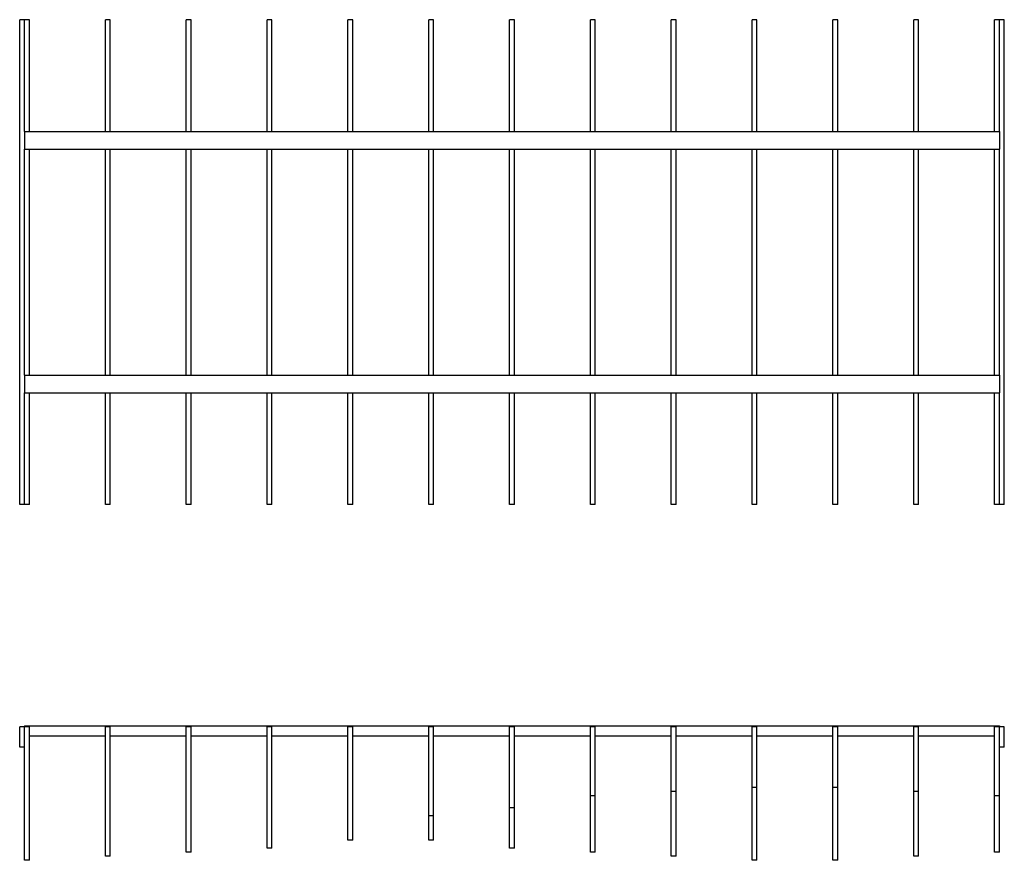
# Model space of a CAD drawing. Header units: centimetres. Extents: x 1837 to 3933, y 103 to 1041.
# Tile 1 of 34: x 1837 to 2081, y 103 to 311. Entities that reach past the tile are written whole.
import ezdxf

# ---------------------------------------------------------------- set-up
doc = ezdxf.new("R2010")
doc.units = ezdxf.units.CM
doc.layers.add('240x240$Visible$Curves$3D', color=7, linetype='Continuous', true_color=0x000000)
doc.layers.add('240x240$Visible$Curves$UNICANAL', color=252, linetype='Continuous', true_color=0x696969)

msp = doc.modelspace()

# ---------------------------------------------------------------- linework, layer by layer
at = {"layer": '240x240$Visible$Curves$3D'}
for points, degree in [([(1838.6, 311.02), (1838, 311.02), (1837.4, 311.02)], 2), ([(1837.4, 191.02), (1837.4, 251.02), (1837.4, 311.02)], 2), ([(1839.8, 311.02), (1839.2, 311.02), (1838.6, 311.02)], 2), ([(1838.6, 283.39), (1838.6, 297.21), (1838.6, 311.02)], 2), ([(1839.8, 283.39), (1839.8, 292.6), (1839.8, 301.81), (1839.8, 311.02)], 3), ([(1859.8, 311.02), (1859.2, 311.02), (1858.6, 311.02)], 2), ([(1858.6, 283.39), (1858.6, 292.6), (1858.6, 301.81), (1858.6, 311.02)], 3), ([(1859.8, 283.39), (1859.8, 292.6), (1859.8, 301.81), (1859.8, 311.02)], 3), ([(1879.8, 311.02), (1879.2, 311.02), (1878.6, 311.02)], 2), ([(1878.6, 283.39), (1878.6, 292.6), (1878.6, 301.81), (1878.6, 311.02)], 3), ([(1879.8, 283.39), (1879.8, 292.6), (1879.8, 301.81), (1879.8, 311.02)], 3), ([(1899.8, 311.02), (1899.2, 311.02), (1898.6, 311.02)], 2), ([(1898.6, 283.39), (1898.6, 292.6), (1898.6, 301.81), (1898.6, 311.02)], 3), ([(1899.8, 283.39), (1899.8, 292.6), (1899.8, 301.81), (1899.8, 311.02)], 3), ([(1919.8, 311.02), (1919.2, 311.02), (1918.6, 311.02)], 2), ([(1918.6, 283.39), (1918.6, 292.6), (1918.6, 301.81), (1918.6, 311.02)], 3), ([(1919.8, 283.39), (1919.8, 292.6), (1919.8, 301.81), (1919.8, 311.02)], 3), ([(1939.8, 311.02), (1939.2, 311.02), (1938.6, 311.02)], 2), ([(1938.6, 283.39), (1938.6, 292.6), (1938.6, 301.81), (1938.6, 311.02)], 3), ([(1939.8, 283.39), (1939.8, 292.6), (1939.8, 301.81), (1939.8, 311.02)], 3), ([(1959.8, 311.02), (1959.2, 311.02), (1958.6, 311.02)], 2), ([(1958.6, 283.39), (1958.6, 292.6), (1958.6, 301.81), (1958.6, 311.02)], 3), ([(1959.8, 283.39), (1959.8, 292.6), (1959.8, 301.81), (1959.8, 311.02)], 3), ([(1979.8, 311.02), (1979.2, 311.02), (1978.6, 311.02)], 2), ([(1978.6, 283.39), (1978.6, 292.6), (1978.6, 301.81), (1978.6, 311.02)], 3), ([(1979.8, 283.39), (1979.8, 292.6), (1979.8, 301.81), (1979.8, 311.02)], 3), ([(1999.8, 311.02), (1999.2, 311.02), (1998.6, 311.02)], 2), ([(1998.6, 283.39), (1998.6, 292.6), (1998.6, 301.81), (1998.6, 311.02)], 3), ([(1999.8, 283.39), (1999.8, 292.6), (1999.8, 301.81), (1999.8, 311.02)], 3), ([(2019.8, 311.02), (2019.2, 311.02), (2018.6, 311.02)], 2), ([(2018.6, 283.39), (2018.6, 292.6), (2018.6, 301.81), (2018.6, 311.02)], 3), ([(2019.8, 283.39), (2019.8, 292.6), (2019.8, 301.81), (2019.8, 311.02)], 3), ([(2039.8, 311.02), (2039.2, 311.02), (2038.6, 311.02)], 2), ([(2038.6, 283.39), (2038.6, 292.6), (2038.6, 301.81), (2038.6, 311.02)], 3), ([(2039.8, 283.39), (2039.8, 292.6), (2039.8, 301.81), (2039.8, 311.02)], 3), ([(2059.8, 311.02), (2059.2, 311.02), (2058.6, 311.02)], 2), ([(2058.6, 283.39), (2058.6, 292.6), (2058.6, 301.81), (2058.6, 311.02)], 3), ([(2059.8, 283.39), (2059.8, 292.6), (2059.8, 301.81), (2059.8, 311.02)], 3), ([(2079.8, 311.02), (2079.2, 311.02), (2078.6, 311.02)], 2), ([(2078.6, 283.39), (2078.6, 292.6), (2078.6, 301.81), (2078.6, 311.02)], 3), ([(2081, 311.02), (2080.4, 311.02), (2079.8, 311.02)], 2), ([(2079.8, 283.39), (2079.8, 297.21), (2079.8, 311.02)], 2), ([(2081, 191.02), (2081, 251.02), (2081, 311.02)], 2), ([(1838.6, 223.07), (1838.6, 241.7), (1838.6, 260.34), (1838.6, 278.98)], 3), ([(1839.8, 223.07), (1839.8, 241.7), (1839.8, 260.34), (1839.8, 278.98)], 3), ([(1858.6, 223.07), (1858.6, 241.7), (1858.6, 260.34), (1858.6, 278.98)], 3), ([(1859.8, 223.07), (1859.8, 241.7), (1859.8, 260.34), (1859.8, 278.98)], 3), ([(1878.6, 223.07), (1878.6, 241.7), (1878.6, 260.34), (1878.6, 278.98)], 3), ([(1879.8, 223.07), (1879.8, 241.7), (1879.8, 260.34), (1879.8, 278.98)], 3), ([(1898.6, 223.07), (1898.6, 241.7), (1898.6, 260.34), (1898.6, 278.98)], 3), ([(1899.8, 223.07), (1899.8, 241.7), (1899.8, 260.34), (1899.8, 278.98)], 3), ([(1918.6, 223.07), (1918.6, 241.7), (1918.6, 260.34), (1918.6, 278.98)], 3), ([(1919.8, 223.07), (1919.8, 241.7), (1919.8, 260.34), (1919.8, 278.98)], 3), ([(1938.6, 223.07), (1938.6, 241.7), (1938.6, 260.34), (1938.6, 278.98)], 3), ([(1939.8, 223.07), (1939.8, 241.7), (1939.8, 260.34), (1939.8, 278.98)], 3), ([(1958.6, 223.07), (1958.6, 241.7), (1958.6, 260.34), (1958.6, 278.98)], 3), ([(1959.8, 223.07), (1959.8, 241.7), (1959.8, 260.34), (1959.8, 278.98)], 3), ([(1978.6, 223.07), (1978.6, 241.7), (1978.6, 260.34), (1978.6, 278.98)], 3), ([(1979.8, 223.07), (1979.8, 241.7), (1979.8, 260.34), (1979.8, 278.98)], 3), ([(1998.6, 223.07), (1998.6, 241.7), (1998.6, 260.34), (1998.6, 278.98)], 3), ([(1999.8, 223.07), (1999.8, 241.7), (1999.8, 260.34), (1999.8, 278.98)], 3), ([(2018.6, 223.07), (2018.6, 241.7), (2018.6, 260.34), (2018.6, 278.98)], 3), ([(2019.8, 223.07), (2019.8, 241.7), (2019.8, 260.34), (2019.8, 278.98)], 3), ([(2038.6, 223.07), (2038.6, 241.7), (2038.6, 260.34), (2038.6, 278.98)], 3), ([(2039.8, 223.07), (2039.8, 241.7), (2039.8, 260.34), (2039.8, 278.98)], 3), ([(2058.6, 223.07), (2058.6, 241.7), (2058.6, 260.34), (2058.6, 278.98)], 3), ([(2059.8, 223.07), (2059.8, 241.7), (2059.8, 260.34), (2059.8, 278.98)], 3), ([(2078.6, 223.07), (2078.6, 241.7), (2078.6, 260.34), (2078.6, 278.98)], 3), ([(2079.8, 223.07), (2079.8, 241.7), (2079.8, 260.34), (2079.8, 278.98)], 3), ([(1838.6, 191.02), (1838.6, 204.84), (1838.6, 218.65)], 2), ([(1839.8, 191.02), (1839.8, 200.23), (1839.8, 209.44), (1839.8, 218.65)], 3), ([(1858.6, 191.02), (1858.6, 200.23), (1858.6, 209.44), (1858.6, 218.65)], 3), ([(1859.8, 191.02), (1859.8, 200.23), (1859.8, 209.44), (1859.8, 218.65)], 3), ([(1878.6, 191.02), (1878.6, 200.23), (1878.6, 209.44), (1878.6, 218.65)], 3), ([(1879.8, 191.02), (1879.8, 200.23), (1879.8, 209.44), (1879.8, 218.65)], 3), ([(1898.6, 191.02), (1898.6, 200.23), (1898.6, 209.44), (1898.6, 218.65)], 3), ([(1899.8, 191.02), (1899.8, 200.23), (1899.8, 209.44), (1899.8, 218.65)], 3), ([(1918.6, 191.02), (1918.6, 200.23), (1918.6, 209.44), (1918.6, 218.65)], 3), ([(1919.8, 191.02), (1919.8, 200.23), (1919.8, 209.44), (1919.8, 218.65)], 3), ([(1938.6, 191.02), (1938.6, 200.23), (1938.6, 209.44), (1938.6, 218.65)], 3), ([(1939.8, 191.02), (1939.8, 200.23), (1939.8, 209.44), (1939.8, 218.65)], 3), ([(1958.6, 191.02), (1958.6, 200.23), (1958.6, 209.44), (1958.6, 218.65)], 3), ([(1959.8, 191.02), (1959.8, 200.23), (1959.8, 209.44), (1959.8, 218.65)], 3), ([(1978.6, 191.02), (1978.6, 200.23), (1978.6, 209.44), (1978.6, 218.65)], 3), ([(1979.8, 191.02), (1979.8, 200.23), (1979.8, 209.44), (1979.8, 218.65)], 3), ([(1998.6, 191.02), (1998.6, 200.23), (1998.6, 209.44), (1998.6, 218.65)], 3), ([(1999.8, 191.02), (1999.8, 200.23), (1999.8, 209.44), (1999.8, 218.65)], 3), ([(2018.6, 191.02), (2018.6, 200.23), (2018.6, 209.44), (2018.6, 218.65)], 3), ([(2019.8, 191.02), (2019.8, 200.23), (2019.8, 209.44), (2019.8, 218.65)], 3), ([(2038.6, 191.02), (2038.6, 200.23), (2038.6, 209.44), (2038.6, 218.65)], 3), ([(2039.8, 191.02), (2039.8, 200.23), (2039.8, 209.44), (2039.8, 218.65)], 3), ([(2058.6, 191.02), (2058.6, 200.23), (2058.6, 209.44), (2058.6, 218.65)], 3), ([(2059.8, 191.02), (2059.8, 200.23), (2059.8, 209.44), (2059.8, 218.65)], 3), ([(2078.6, 191.02), (2078.6, 200.23), (2078.6, 209.44), (2078.6, 218.65)], 3), ([(2079.8, 191.02), (2079.8, 204.84), (2079.8, 218.65)], 2), ([(1838.6, 191.02), (1838, 191.02), (1837.4, 191.02)], 2), ([(1839.8, 191.02), (1839.2, 191.02), (1838.6, 191.02)], 2), ([(1859.8, 191.02), (1859.2, 191.02), (1858.6, 191.02)], 2), ([(1879.8, 191.02), (1879.2, 191.02), (1878.6, 191.02)], 2), ([(1899.8, 191.02), (1899.2, 191.02), (1898.6, 191.02)], 2), ([(1919.8, 191.02), (1919.2, 191.02), (1918.6, 191.02)], 2), ([(1939.8, 191.02), (1939.2, 191.02), (1938.6, 191.02)], 2), ([(1959.8, 191.02), (1959.2, 191.02), (1958.6, 191.02)], 2), ([(1979.8, 191.02), (1979.2, 191.02), (1978.6, 191.02)], 2), ([(1999.8, 191.02), (1999.2, 191.02), (1998.6, 191.02)], 2), ([(2019.8, 191.02), (2019.2, 191.02), (2018.6, 191.02)], 2), ([(2039.8, 191.02), (2039.2, 191.02), (2038.6, 191.02)], 2), ([(2059.8, 191.02), (2059.2, 191.02), (2058.6, 191.02)], 2), ([(2079.8, 191.02), (2079.2, 191.02), (2078.6, 191.02)], 2), ([(2081, 191.02), (2080.4, 191.02), (2079.8, 191.02)], 2), ([(1837.4, 130.99), (1837.4, 133.49), (1837.4, 135.99)], 2), ([(1838.6, 135.99), (1838, 135.99), (1837.4, 135.99)], 2), ([(1838.6, 102.99), (1838.6, 113.99), (1838.6, 124.99), (1838.6, 135.99)], 3), ([(1839.8, 135.99), (1839.2, 135.99), (1838.6, 135.99)], 2), ([(1839.8, 102.99), (1839.8, 113.99), (1839.8, 124.99), (1839.8, 135.99)], 3), ([(1858.6, 103.99), (1858.6, 114.66), (1858.6, 125.33), (1858.6, 135.99)], 3), ([(1859.8, 135.99), (1859.2, 135.99), (1858.6, 135.99)], 2), ([(1859.8, 103.99), (1859.8, 114.66), (1859.8, 125.33), (1859.8, 135.99)], 3), ([(1878.6, 104.99), (1878.6, 115.33), (1878.6, 125.66), (1878.6, 135.99)], 3), ([(1879.8, 135.99), (1879.2, 135.99), (1878.6, 135.99)], 2), ([(1879.8, 104.99), (1879.8, 115.33), (1879.8, 125.66), (1879.8, 135.99)], 3), ([(1898.6, 105.99), (1898.6, 115.99), (1898.6, 125.99), (1898.6, 135.99)], 3), ([(1899.8, 135.99), (1899.2, 135.99), (1898.6, 135.99)], 2), ([(1899.8, 105.99), (1899.8, 115.99), (1899.8, 125.99), (1899.8, 135.99)], 3), ([(1918.6, 107.99), (1918.6, 117.33), (1918.6, 126.66), (1918.6, 135.99)], 3), ([(1919.8, 135.99), (1919.2, 135.99), (1918.6, 135.99)], 2), ([(1919.8, 107.99), (1919.8, 117.33), (1919.8, 126.66), (1919.8, 135.99)], 3), ([(1938.6, 113.99), (1938.6, 121.33), (1938.6, 128.66), (1938.6, 135.99)], 3), ([(1939.8, 135.99), (1939.2, 135.99), (1938.6, 135.99)], 2), ([(1939.8, 113.99), (1939.8, 121.33), (1939.8, 128.66), (1939.8, 135.99)], 3), ([(1958.6, 115.99), (1958.6, 122.66), (1958.6, 129.33), (1958.6, 135.99)], 3), ([(1959.8, 135.99), (1959.2, 135.99), (1958.6, 135.99)], 2), ([(1959.8, 115.99), (1959.8, 122.66), (1959.8, 129.33), (1959.8, 135.99)], 3), ([(1978.6, 118.99), (1978.6, 124.66), (1978.6, 130.33), (1978.6, 135.99)], 3), ([(1979.8, 135.99), (1979.2, 135.99), (1978.6, 135.99)], 2), ([(1979.8, 118.99), (1979.8, 124.66), (1979.8, 130.33), (1979.8, 135.99)], 3), ([(1998.6, 119.99), (1998.6, 125.33), (1998.6, 130.66), (1998.6, 135.99)], 3), ([(1999.8, 135.99), (1999.2, 135.99), (1998.6, 135.99)], 2), ([(1999.8, 119.99), (1999.8, 125.33), (1999.8, 130.66), (1999.8, 135.99)], 3), ([(2018.6, 120.99), (2018.6, 125.99), (2018.6, 130.99), (2018.6, 135.99)], 3), ([(2019.8, 135.99), (2019.2, 135.99), (2018.6, 135.99)], 2), ([(2019.8, 120.99), (2019.8, 125.99), (2019.8, 130.99), (2019.8, 135.99)], 3), ([(2038.6, 120.99), (2038.6, 125.99), (2038.6, 130.99), (2038.6, 135.99)], 3), ([(2039.8, 135.99), (2039.2, 135.99), (2038.6, 135.99)], 2), ([(2039.8, 120.99), (2039.8, 125.99), (2039.8, 130.99), (2039.8, 135.99)], 3), ([(2058.6, 119.99), (2058.6, 125.33), (2058.6, 130.66), (2058.6, 135.99)], 3), ([(2059.8, 135.99), (2059.2, 135.99), (2058.6, 135.99)], 2), ([(2059.8, 119.99), (2059.8, 125.33), (2059.8, 130.66), (2059.8, 135.99)], 3), ([(2078.6, 118.99), (2078.6, 124.66), (2078.6, 130.33), (2078.6, 135.99)], 3), ([(2079.8, 135.99), (2079.2, 135.99), (2078.6, 135.99)], 2), ([(2079.8, 130.99), (2079.8, 133.49), (2079.8, 135.99)], 2), ([(2081, 135.99), (2080.4, 135.99), (2079.8, 135.99)], 2), ([(2081, 130.99), (2081, 133.49), (2081, 135.99)], 2), ([(1838.6, 130.99), (1838, 130.99), (1837.4, 130.99)], 2), ([(2081, 130.99), (2080.4, 130.99), (2079.8, 130.99)], 2), ([(2079.8, 118.99), (2079.8, 122.99), (2079.8, 126.99), (2079.8, 130.99)], 3), ([(1998.6, 118.91), (1998.6, 119.19), (1998.6, 119.71), (1998.6, 119.99)], 3), ([(1999.8, 119.99), (1999.2, 119.99), (1998.6, 119.99)], 2), ([(1999.8, 118.91), (1999.8, 119.19), (1999.8, 119.71), (1999.8, 119.99)], 3), ([(2019.8, 120.99), (2019.2, 120.99), (2018.6, 120.99)], 2), ([(2039.8, 120.99), (2039.2, 120.99), (2038.6, 120.99)], 2), ([(2058.6, 118.91), (2058.6, 119.19), (2058.6, 119.71), (2058.6, 119.99)], 3), ([(2059.8, 119.99), (2059.2, 119.99), (2058.6, 119.99)], 2), ([(2059.8, 118.91), (2059.8, 119.19), (2059.8, 119.71), (2059.8, 119.99)], 3), ([(1978.6, 117.93), (1978.6, 118.2), (1978.6, 118.7), (1978.6, 118.99)], 3), ([(1979.8, 118.99), (1979.2, 118.99), (1978.6, 118.99)], 2), ([(1979.8, 117.93), (1979.8, 118.2), (1979.8, 118.7), (1979.8, 118.99)], 3), ([(2078.6, 117.93), (2078.6, 118.2), (2078.6, 118.7), (2078.6, 118.99)], 3), ([(2079.8, 118.99), (2079.2, 118.99), (2078.6, 118.99)], 2), ([(2079.8, 117.93), (2079.8, 118.2), (2079.8, 118.7), (2079.8, 118.99)], 3), ([(1958.6, 115.29), (1958.6, 115.45), (1958.6, 115.77), (1958.6, 115.99)], 3), ([(1959.8, 115.99), (1959.2, 115.99), (1958.6, 115.99)], 2), ([(1959.8, 115.29), (1959.8, 115.45), (1959.8, 115.77), (1959.8, 115.99)], 3), ([(1938.6, 107.96), (1938.6, 107.96), (1938.6, 112.07), (1938.6, 113.99)], 3), ([(1939.8, 113.99), (1939.2, 113.99), (1938.6, 113.99)], 2), ([(1939.8, 107.96), (1939.8, 107.96), (1939.8, 112.07), (1939.8, 113.99)], 3), ([(1918.6, 107.96), (1918.6, 107.96), (1918.6, 107.97), (1918.6, 107.99)], 3), ([(1919.8, 107.99), (1919.2, 107.99), (1918.6, 107.99)], 2), ([(1919.8, 107.96), (1919.2, 107.96), (1918.6, 107.96)], 2), ([(1919.8, 107.96), (1919.8, 107.96), (1919.8, 107.97), (1919.8, 107.99)], 3), ([(1939.8, 107.99), (1939.2, 107.99), (1938.6, 107.99)], 2), ([(1939.8, 107.96), (1939.2, 107.96), (1938.6, 107.96)], 2), ([(1958.6, 105.99), (1958.6, 106.47), (1958.6, 107.09), (1958.6, 107.27)], 3), ([(1959.8, 105.99), (1959.8, 106.47), (1959.8, 107.09), (1959.8, 107.27)], 3), ([(1878.6, 104.98), (1878.6, 104.98), (1878.6, 104.99), (1878.6, 104.99)], 3), ([(1879.8, 104.99), (1879.2, 104.99), (1878.6, 104.99)], 2), ([(1879.8, 104.98), (1879.2, 104.98), (1878.6, 104.98)], 2), ([(1879.8, 104.98), (1879.8, 104.98), (1879.8, 104.99), (1879.8, 104.99)], 3), ([(1899.8, 105.99), (1899.2, 105.99), (1898.6, 105.99)], 2), ([(1959.8, 105.99), (1959.2, 105.99), (1958.6, 105.99)], 2), ([(1978.6, 104.98), (1978.6, 104.98), (1978.6, 105.77), (1978.6, 105.97)], 3), ([(1979.8, 104.99), (1979.2, 104.99), (1978.6, 104.99)], 2), ([(1979.8, 104.98), (1979.2, 104.98), (1978.6, 104.98)], 2), ([(1979.8, 104.98), (1979.8, 104.98), (1979.8, 105.77), (1979.8, 105.97)], 3), ([(1998.6, 104.59), (1998.6, 104.75), (1998.6, 105.26), (1998.6, 105.91)], 3), ([(1999.8, 104.59), (1999.8, 104.75), (1999.8, 105.26), (1999.8, 105.91)], 3), ([(2058.6, 104.59), (2058.6, 104.75), (2058.6, 105.26), (2058.6, 105.91)], 3), ([(2059.8, 104.59), (2059.8, 104.75), (2059.8, 105.26), (2059.8, 105.91)], 3), ([(2078.6, 104.98), (2078.6, 104.98), (2078.6, 105.77), (2078.6, 105.97)], 3), ([(2079.8, 104.99), (2079.2, 104.99), (2078.6, 104.99)], 2), ([(2079.8, 104.98), (2079.2, 104.98), (2078.6, 104.98)], 2), ([(2079.8, 104.98), (2079.8, 104.98), (2079.8, 105.77), (2079.8, 105.97)], 3), ([(1839.8, 102.99), (1839.2, 102.99), (1838.6, 102.99)], 2), ([(1859.8, 103.99), (1859.2, 103.99), (1858.6, 103.99)], 2), ([(1859.8, 103.99), (1859.2, 103.99), (1858.6, 103.99)], 2), ([(1859.8, 103.99), (1859.8, 103.99), (1859.8, 103.99), (1859.8, 103.99)], 3), ([(1998.6, 103.99), (1998.6, 103.99), (1998.6, 104.39), (1998.6, 104.59)], 3), ([(1999.8, 103.99), (1999.2, 103.99), (1998.6, 103.99)], 2), ([(1999.8, 103.99), (1999.2, 103.99), (1998.6, 103.99)], 2), ([(1999.8, 103.99), (1999.8, 103.99), (1999.8, 104.39), (1999.8, 104.59)], 3), ([(2018.6, 103.14), (2018.6, 103.3), (2018.6, 103.63), (2018.6, 103.82)], 3), ([(2018.6, 102.99), (2018.6, 103.04), (2018.6, 103.09), (2018.6, 103.14)], 3), ([(2019.8, 102.99), (2019.2, 102.99), (2018.6, 102.99)], 2), ([(2019.8, 103.14), (2019.8, 103.3), (2019.8, 103.63), (2019.8, 103.82)], 3), ([(2019.8, 102.99), (2019.8, 103.04), (2019.8, 103.09), (2019.8, 103.14)], 3), ([(2038.6, 103.14), (2038.6, 103.3), (2038.6, 103.63), (2038.6, 103.82)], 3), ([(2038.6, 102.99), (2038.6, 103.04), (2038.6, 103.09), (2038.6, 103.14)], 3), ([(2039.8, 102.99), (2039.2, 102.99), (2038.6, 102.99)], 2), ([(2039.8, 103.14), (2039.8, 103.3), (2039.8, 103.63), (2039.8, 103.82)], 3), ([(2039.8, 102.99), (2039.8, 103.04), (2039.8, 103.09), (2039.8, 103.14)], 3), ([(2058.6, 103.99), (2058.6, 103.99), (2058.6, 104.39), (2058.6, 104.59)], 3), ([(2059.8, 103.99), (2059.2, 103.99), (2058.6, 103.99)], 2), ([(2059.8, 103.99), (2059.2, 103.99), (2058.6, 103.99)], 2), ([(2059.8, 103.99), (2059.8, 103.99), (2059.8, 104.39), (2059.8, 104.59)], 3)]:
    msp.add_open_spline(points, degree=degree, dxfattribs=at)
for points, knots in [([(2018.6, 103.82), (2018.6, 103.96), (2018.6, 104.47), (2018.6, 105.14), (2018.6, 105.82), (2018.6, 106.67), (2018.6, 107.68), (2018.6, 108.71), (2018.6, 109.89), (2018.6, 111.13), (2018.6, 112.39), (2018.6, 113.71), (2018.6, 114.92), (2018.6, 116.13), (2018.6, 117.22), (2018.6, 118.12), (2018.6, 119.01), (2018.6, 119.71), (2018.6, 120.19), (2018.6, 120.66), (2018.6, 120.89), (2018.6, 120.99)], [-112.044083, -112.044083, -112.044083, -112.044083, -104.969073, -104.969073, -104.969073, -97.85576, -97.85576, -97.85576, -90.64491, -90.64491, -90.64491, -83.395207, -83.395207, -83.395207, -76.219475, -76.219475, -76.219475, -69.109646, -69.109646, -69.109646, -61.885464, -61.885464, -61.885464, -61.885464]), ([(2019.8, 103.82), (2019.8, 103.96), (2019.8, 104.47), (2019.8, 105.14), (2019.8, 105.82), (2019.8, 106.67), (2019.8, 107.68), (2019.8, 108.71), (2019.8, 109.89), (2019.8, 111.13), (2019.8, 112.39), (2019.8, 113.71), (2019.8, 114.92), (2019.8, 116.13), (2019.8, 117.22), (2019.8, 118.12), (2019.8, 119.01), (2019.8, 119.71), (2019.8, 120.19), (2019.8, 120.66), (2019.8, 120.89), (2019.8, 120.99)], [-112.044083, -112.044083, -112.044083, -112.044083, -104.969073, -104.969073, -104.969073, -97.85576, -97.85576, -97.85576, -90.64491, -90.64491, -90.64491, -83.395207, -83.395207, -83.395207, -76.219475, -76.219475, -76.219475, -69.109646, -69.109646, -69.109646, -61.885464, -61.885464, -61.885464, -61.885464]), ([(2038.6, 103.82), (2038.6, 103.96), (2038.6, 104.47), (2038.6, 105.14), (2038.6, 105.82), (2038.6, 106.67), (2038.6, 107.68), (2038.6, 108.71), (2038.6, 109.89), (2038.6, 111.13), (2038.6, 112.39), (2038.6, 113.71), (2038.6, 114.92), (2038.6, 116.13), (2038.6, 117.22), (2038.6, 118.12), (2038.6, 119.01), (2038.6, 119.71), (2038.6, 120.19), (2038.6, 120.66), (2038.6, 120.89), (2038.6, 120.99)], [-112.044083, -112.044083, -112.044083, -112.044083, -104.969073, -104.969073, -104.969073, -97.85576, -97.85576, -97.85576, -90.64491, -90.64491, -90.64491, -83.395207, -83.395207, -83.395207, -76.219475, -76.219475, -76.219475, -69.109646, -69.109646, -69.109646, -61.885464, -61.885464, -61.885464, -61.885464]), ([(2039.8, 103.82), (2039.8, 103.96), (2039.8, 104.47), (2039.8, 105.14), (2039.8, 105.82), (2039.8, 106.67), (2039.8, 107.68), (2039.8, 108.71), (2039.8, 109.89), (2039.8, 111.13), (2039.8, 112.39), (2039.8, 113.71), (2039.8, 114.92), (2039.8, 116.13), (2039.8, 117.22), (2039.8, 118.12), (2039.8, 119.01), (2039.8, 119.71), (2039.8, 120.19), (2039.8, 120.66), (2039.8, 120.89), (2039.8, 120.99)], [-112.044083, -112.044083, -112.044083, -112.044083, -104.969073, -104.969073, -104.969073, -97.85576, -97.85576, -97.85576, -90.64491, -90.64491, -90.64491, -83.395207, -83.395207, -83.395207, -76.219475, -76.219475, -76.219475, -69.109646, -69.109646, -69.109646, -61.885464, -61.885464, -61.885464, -61.885464]), ([(1978.6, 105.97), (1978.6, 106.12), (1978.6, 106.61), (1978.6, 107.17), (1978.6, 107.75), (1978.6, 108.42), (1978.6, 109.17), (1978.6, 109.92), (1978.6, 110.74), (1978.6, 111.59), (1978.6, 112.44), (1978.6, 113.32), (1978.6, 114.15), (1978.6, 114.98), (1978.6, 115.76), (1978.6, 116.46), (1978.6, 117.13), (1978.6, 117.73), (1978.6, 117.93)], [-98.42969, -98.42969, -98.42969, -98.42969, -91.529243, -91.529243, -91.529243, -84.509045, -84.509045, -84.509045, -77.434445, -77.434445, -77.434445, -70.348756, -70.348756, -70.348756, -63.306388, -63.306388, -63.306388, -56.388095, -56.388095, -56.388095, -56.388095]), ([(1979.8, 105.97), (1979.8, 106.12), (1979.8, 106.61), (1979.8, 107.17), (1979.8, 107.75), (1979.8, 108.42), (1979.8, 109.17), (1979.8, 109.92), (1979.8, 110.74), (1979.8, 111.59), (1979.8, 112.44), (1979.8, 113.32), (1979.8, 114.15), (1979.8, 114.98), (1979.8, 115.76), (1979.8, 116.46), (1979.8, 117.13), (1979.8, 117.73), (1979.8, 117.93)], [-98.42969, -98.42969, -98.42969, -98.42969, -91.529243, -91.529243, -91.529243, -84.509045, -84.509045, -84.509045, -77.434445, -77.434445, -77.434445, -70.348756, -70.348756, -70.348756, -63.306388, -63.306388, -63.306388, -56.388095, -56.388095, -56.388095, -56.388095]), ([(1998.6, 105.91), (1998.6, 106.56), (1998.6, 106.92), (1998.6, 107.84), (1998.6, 108.77), (1998.6, 109.82), (1998.6, 110.92), (1998.6, 112.03), (1998.6, 113.19), (1998.6, 114.26), (1998.6, 115.34), (1998.6, 116.33), (1998.6, 117.17), (1998.6, 118), (1998.6, 118.69), (1998.6, 118.91)], [-90.790254, -90.790254, -90.790254, -90.790254, -83.716814, -83.716814, -83.716814, -76.576004, -76.576004, -76.576004, -69.408259, -69.408259, -69.408259, -62.287703, -62.287703, -62.287703, -55.260494, -55.260494, -55.260494, -55.260494]), ([(1999.8, 105.91), (1999.8, 106.56), (1999.8, 106.92), (1999.8, 107.84), (1999.8, 108.77), (1999.8, 109.82), (1999.8, 110.92), (1999.8, 112.03), (1999.8, 113.19), (1999.8, 114.26), (1999.8, 115.34), (1999.8, 116.33), (1999.8, 117.17), (1999.8, 118), (1999.8, 118.69), (1999.8, 118.91)], [-90.790254, -90.790254, -90.790254, -90.790254, -83.716814, -83.716814, -83.716814, -76.576004, -76.576004, -76.576004, -69.408259, -69.408259, -69.408259, -62.287703, -62.287703, -62.287703, -55.260494, -55.260494, -55.260494, -55.260494]), ([(2058.6, 105.91), (2058.6, 106.56), (2058.6, 106.92), (2058.6, 107.84), (2058.6, 108.77), (2058.6, 109.82), (2058.6, 110.92), (2058.6, 112.03), (2058.6, 113.19), (2058.6, 114.26), (2058.6, 115.34), (2058.6, 116.33), (2058.6, 117.17), (2058.6, 118), (2058.6, 118.69), (2058.6, 118.91)], [-90.790254, -90.790254, -90.790254, -90.790254, -83.716814, -83.716814, -83.716814, -76.576004, -76.576004, -76.576004, -69.408259, -69.408259, -69.408259, -62.287703, -62.287703, -62.287703, -55.260494, -55.260494, -55.260494, -55.260494]), ([(2059.8, 105.91), (2059.8, 106.56), (2059.8, 106.92), (2059.8, 107.84), (2059.8, 108.77), (2059.8, 109.82), (2059.8, 110.92), (2059.8, 112.03), (2059.8, 113.19), (2059.8, 114.26), (2059.8, 115.34), (2059.8, 116.33), (2059.8, 117.17), (2059.8, 118), (2059.8, 118.69), (2059.8, 118.91)], [-90.790254, -90.790254, -90.790254, -90.790254, -83.716814, -83.716814, -83.716814, -76.576004, -76.576004, -76.576004, -69.408259, -69.408259, -69.408259, -62.287703, -62.287703, -62.287703, -55.260494, -55.260494, -55.260494, -55.260494]), ([(2078.6, 105.97), (2078.6, 106.12), (2078.6, 106.61), (2078.6, 107.17), (2078.6, 107.75), (2078.6, 108.42), (2078.6, 109.17), (2078.6, 109.92), (2078.6, 110.74), (2078.6, 111.59), (2078.6, 112.44), (2078.6, 113.32), (2078.6, 114.15), (2078.6, 114.98), (2078.6, 115.76), (2078.6, 116.46), (2078.6, 117.13), (2078.6, 117.73), (2078.6, 117.93)], [-98.42969, -98.42969, -98.42969, -98.42969, -91.529243, -91.529243, -91.529243, -84.509045, -84.509045, -84.509045, -77.434445, -77.434445, -77.434445, -70.348756, -70.348756, -70.348756, -63.306388, -63.306388, -63.306388, -56.388095, -56.388095, -56.388095, -56.388095]), ([(2079.8, 105.97), (2079.8, 106.12), (2079.8, 106.61), (2079.8, 107.17), (2079.8, 107.75), (2079.8, 108.42), (2079.8, 109.17), (2079.8, 109.92), (2079.8, 110.74), (2079.8, 111.59), (2079.8, 112.44), (2079.8, 113.32), (2079.8, 114.15), (2079.8, 114.98), (2079.8, 115.76), (2079.8, 116.46), (2079.8, 117.13), (2079.8, 117.73), (2079.8, 117.93)], [-98.42969, -98.42969, -98.42969, -98.42969, -91.529243, -91.529243, -91.529243, -84.509045, -84.509045, -84.509045, -77.434445, -77.434445, -77.434445, -70.348756, -70.348756, -70.348756, -63.306388, -63.306388, -63.306388, -56.388095, -56.388095, -56.388095, -56.388095]), ([(1958.6, 107.27), (1958.6, 107.4), (1958.6, 107.77), (1958.6, 108.19), (1958.6, 108.61), (1958.6, 109.09), (1958.6, 109.59), (1958.6, 110.09), (1958.6, 110.63), (1958.6, 111.17), (1958.6, 111.72), (1958.6, 112.27), (1958.6, 112.79), (1958.6, 113.32), (1958.6, 113.82), (1958.6, 114.27), (1958.6, 114.72), (1958.6, 115.13), (1958.6, 115.29)], [-6.168906, -6.168906, -6.168906, -6.168906, 0.656683, 0.656683, 0.656683, 7.606891, 7.606891, 7.606891, 14.615164, 14.615164, 14.615164, 21.6253, 21.6253, 21.6253, 28.579541, 28.579541, 28.579541, 35.408816, 35.408816, 35.408816, 35.408816]), ([(1959.8, 107.27), (1959.8, 107.4), (1959.8, 107.77), (1959.8, 108.19), (1959.8, 108.61), (1959.8, 109.09), (1959.8, 109.59), (1959.8, 110.09), (1959.8, 110.63), (1959.8, 111.17), (1959.8, 111.72), (1959.8, 112.27), (1959.8, 112.79), (1959.8, 113.32), (1959.8, 113.82), (1959.8, 114.27), (1959.8, 114.72), (1959.8, 115.13), (1959.8, 115.29)], [-6.168906, -6.168906, -6.168906, -6.168906, 0.656683, 0.656683, 0.656683, 7.606891, 7.606891, 7.606891, 14.615164, 14.615164, 14.615164, 21.6253, 21.6253, 21.6253, 28.579541, 28.579541, 28.579541, 35.408816, 35.408816, 35.408816, 35.408816])]:
    msp.add_open_spline(points, degree=3, knots=knots, dxfattribs=at)
at = {"layer": '240x240$Visible$Curves$UNICANAL'}
for points in [[(1838.6, 283.39), (1959.2, 283.39), (2079.8, 283.39)], [(1838.6, 283.39), (1838.6, 281.18), (1838.6, 278.98)], [(2079.8, 283.39), (2079.8, 281.18), (2079.8, 278.98)], [(1838.6, 278.98), (1959.2, 278.98), (2079.8, 278.98)], [(1838.6, 223.07), (1959.2, 223.07), (2079.8, 223.07)], [(1838.6, 223.07), (1838.6, 220.86), (1838.6, 218.65)], [(2079.8, 223.07), (2079.8, 220.86), (2079.8, 218.65)], [(1838.6, 218.65), (1959.2, 218.65), (2079.8, 218.65)], [(1838.6, 136.3), (1838.6, 136.15), (1838.6, 135.99)], [(1838.6, 136.3), (1959.2, 136.3), (2079.8, 136.3)], [(2079.8, 136.3), (2079.8, 136.15), (2079.8, 135.99)], [(1839.8, 133.8), (1849.2, 133.8), (1858.6, 133.8)], [(1859.8, 133.8), (1869.2, 133.8), (1878.6, 133.8)], [(1879.8, 133.8), (1889.2, 133.8), (1898.6, 133.8)], [(1899.8, 133.8), (1909.2, 133.8), (1918.6, 133.8)], [(1919.8, 133.8), (1929.2, 133.8), (1938.6, 133.8)], [(1939.8, 133.8), (1949.2, 133.8), (1958.6, 133.8)], [(1959.8, 133.8), (1969.2, 133.8), (1978.6, 133.8)], [(1979.8, 133.8), (1989.2, 133.8), (1998.6, 133.8)], [(1999.8, 133.8), (2009.2, 133.8), (2018.6, 133.8)], [(2019.8, 133.8), (2029.2, 133.8), (2038.6, 133.8)], [(2039.8, 133.8), (2049.2, 133.8), (2058.6, 133.8)], [(2059.8, 133.8), (2069.2, 133.8), (2078.6, 133.8)]]:
    msp.add_open_spline(points, degree=2, dxfattribs=at)

doc.saveas('drawing.dxf')
